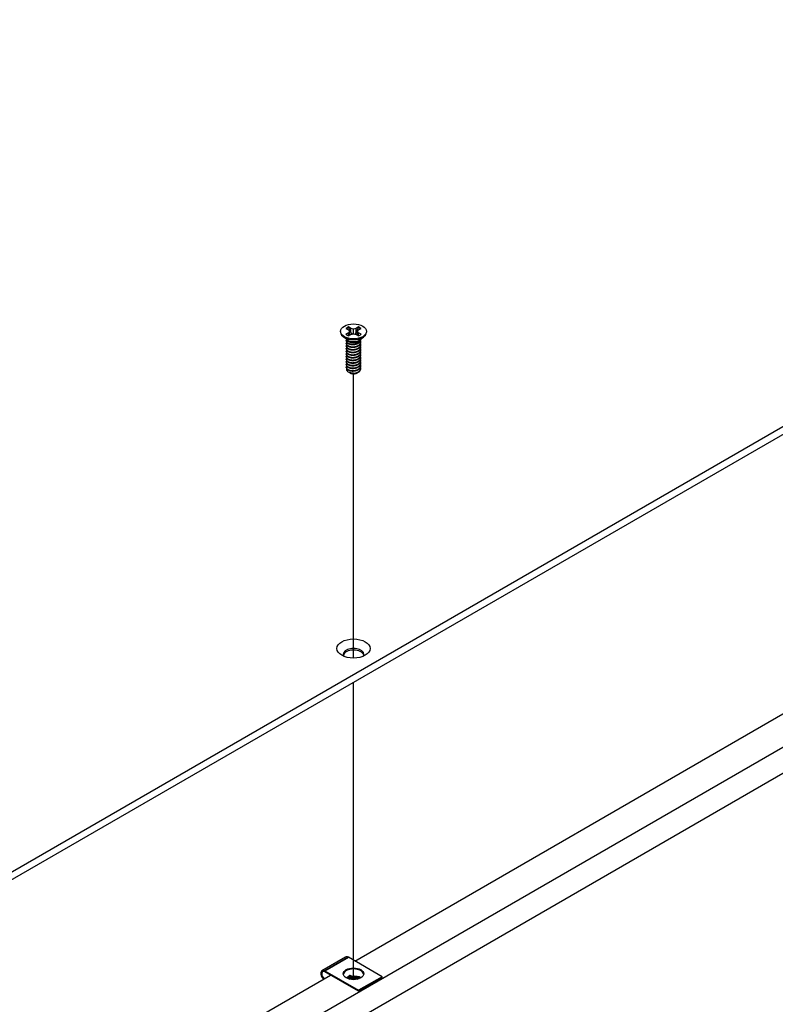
# Model space of a CAD drawing. Header units: millimetres. Extents: x 80 to 2248, y 80 to 1719.
# Tile 74 of 77: x 1875 to 1999, y 1212 to 1373. Entities that reach past the tile are written whole.
import ezdxf

# ---------------------------------------------------------------- set-up
doc = ezdxf.new("R2010")
doc.units = ezdxf.units.MM
doc.header["$LTSCALE"] = 8.333333
for name, color, linetype, lineweight in [('Tweak Trail (ANSI)', 7, 'Continuous', 25), ('Visible (ANSI)', 7, 'Continuous', 25), ('Visible Narrow (ANSI)', 7, 'Continuous', 35)]:
    doc.layers.add(name, color=color, linetype=linetype, lineweight=lineweight)

msp = doc.modelspace()

# ---------------------------------------------------------------- linework, layer by layer
at = {"layer": 'Tweak Trail (ANSI)'}
for p, q in [((1929.5782, 1268.1657), (1929.5782, 1314.6413)), ((1929.5782, 1215.5904), (1929.5782, 1264.217))]:
    msp.add_line(p, q, dxfattribs=at)
at = {"layer": 'Visible (ANSI)'}
for p, q in [((2115.0724, 1372.5392), (1871.2435, 1231.7645)), ((1871.2435, 1230.5375), (2115.0724, 1371.3122)), ((1928.3299, 1322.0536), (1928.7423, 1321.8155)), ((1928.7423, 1321.8155), (1928.9131, 1321.5774)), ((1929.1654, 1322.0598), (1928.753, 1322.2979)), ((1929.1263, 1321.3833), (1929.1654, 1322.0598)), ((1929.5777, 1321.9612), (1929.1654, 1322.0598)), ((1929.9901, 1322.0598), (1929.5777, 1321.9612)), ((1929.5777, 1321.1937), (1929.5777, 1321.9612)), ((1930.4025, 1322.2979), (1929.9901, 1322.0598)), ((1930.0291, 1321.3833), (1929.9901, 1322.0598)), ((1930.2424, 1321.5774), (1930.4132, 1321.8155)), ((1930.4132, 1321.8155), (1930.8256, 1322.0536)), ((1871.2347, 1179.4089), (2115.9525, 1320.6968)), ((1927.4611, 1321.5774), (1927.4611, 1321.4581)), ((1928.6428, 1320.1627), (1927.9082, 1320.707)), ((1928.7423, 1321.3393), (1928.3299, 1321.1012)), ((1928.3924, 1320.0106), (1928.3924, 1320.0646)), ((1928.9131, 1321.5774), (1928.7423, 1321.3393)), ((1928.7831, 1320.8744), (1928.7423, 1321.3393)), ((1928.753, 1320.857), (1929.1654, 1321.0951)), ((1928.9814, 1320.9889), (1928.9131, 1321.5774)), ((1929.1654, 1321.0951), (1929.5777, 1321.1937)), ((1929.5777, 1321.1937), (1929.9901, 1321.0951)), ((1929.9901, 1321.0951), (1930.4025, 1320.857)), ((1930.1741, 1320.9889), (1930.2424, 1321.5774)), ((1930.4132, 1321.3393), (1930.2424, 1321.5774)), ((1930.3724, 1320.8744), (1930.4132, 1321.3393)), ((1930.8256, 1321.1012), (1930.4132, 1321.3393)), ((1930.5127, 1320.1627), (1931.2473, 1320.707)), ((1930.7631, 1320.2266), (1930.7631, 1320.2806)), ((1931.6944, 1321.5774), (1931.6944, 1321.4581)), ((2119.6943, 1318.5365), (1874.9764, 1177.2486)), ((1928.3924, 1319.5785), (1928.3924, 1319.6325)), ((1928.3924, 1319.1464), (1928.3924, 1319.2005)), ((1928.3924, 1318.7144), (1928.3924, 1318.7684)), ((1928.9069, 1319.839), (1928.7396, 1319.9356)), ((1930.3088, 1319.8737), (1930.4159, 1319.9356)), ((1930.7631, 1319.7945), (1930.7631, 1319.8485)), ((1930.7631, 1319.3625), (1930.7631, 1319.4165)), ((1930.7631, 1318.9304), (1930.7631, 1318.9844)), ((1930.7631, 1318.4983), (1930.7631, 1318.5524)), ((1928.3924, 1318.2823), (1928.3924, 1318.3363)), ((1928.3924, 1317.8503), (1928.3924, 1317.9043)), ((1928.3924, 1317.4182), (1928.3924, 1317.4722)), ((1928.3924, 1316.9861), (1928.3924, 1317.0401)), ((1930.7631, 1318.0663), (1930.7631, 1318.1203)), ((1930.7631, 1317.6342), (1930.7631, 1317.6882)), ((1930.7631, 1317.2022), (1930.7631, 1317.2562)), ((1930.7631, 1316.7701), (1930.7631, 1316.8241)), ((1928.3924, 1316.5541), (1928.3924, 1316.6081)), ((1928.3924, 1316.122), (1928.3924, 1316.176)), ((1928.3924, 1315.6899), (1928.3924, 1315.7439)), ((1930.7631, 1316.338), (1930.7631, 1316.392)), ((1930.7631, 1315.906), (1930.7631, 1315.96)), ((1930.7631, 1315.4739), (1930.7631, 1315.5279)), ((1928.9495, 1314.8154), (1928.7697, 1314.9193)), ((1929.0202, 1314.7746), (1928.9927, 1314.7905)), ((1930.1353, 1314.7746), (1930.2053, 1314.815)), ((1929.8008, 1218.6313), (2045.56, 1285.465)), ((1924.4219, 1217.0849), (1928.2521, 1219.2963)), ((1934.2408, 1216.0679), (1928.7313, 1219.2488)), ((1924.9011, 1217.0375), (1930.4107, 1213.8565)), ((1867.8729, 1182.8773), (1925.8233, 1216.3349)), ((1930.4107, 1213.6864), (1924.9011, 1216.8674)), ((1928.6772, 1215.7907), (1928.9822, 1215.6525)), ((1934.2408, 1216.0679), (1930.4107, 1213.8565)), ((1934.2408, 1215.8978), (1930.4107, 1213.6864)), ((1934.2408, 1215.8978), (1934.2408, 1216.0679)), ((1930.4107, 1213.8565), (1930.4107, 1213.6864))]:
    msp.add_line(p, q, dxfattribs=at)
for centre, major_axis in [((1929.5777, 1321.5774), (-2.1167, 0)), ((1929.5777, 1269.7299), (-2.7093, 0)), ((1929.571, 1216.5527), (1.6667, 0))]:
    msp.add_ellipse(centre, major_axis=major_axis, ratio=0.57735027, dxfattribs=at)
for centre, major_axis, ratio, start_param, end_param in [((1929.5777, 1321.5774), (-1.4958, 0), 0.57735027, 5.29642922, 5.69914506), ((1929.5777, 1321.459), (1.4569, 0), 0.57735027, 2.15828086, 2.46214233), ((1929.5777, 1321.459), (1.4569, 0), 0.57735027, 0.67945032, 0.98331179), ((1929.5777, 1321.5774), (-1.4958, 0), 0.57735027, 3.7256329, 4.12834874), ((1929.5777, 1321.4581), (2.1167, 0), 0.57735027, 3.14159267, 6.28318531), ((1929.5777, 1321.5774), (1.4958, 0), 0.57735027, 3.7256329, 4.12834874), ((1929.5777, 1320.4195), (-1.1853, 0), 0.57735027, 0.11253944, 3.02905321), ((1929.5777, 1320.5834), (-1.1853, 0), 0.57735027, 0.66197837, 2.47961428), ((1929.5777, 1321.5774), (1.4958, 0), 0.57735027, 5.29642922, 5.69914506), ((1929.5777, 1315.1282), (-0.8273, 0), 0.57735027, 0.74518222, 1.24985502), ((1929.5777, 1315.0965), (-0.7885, 0), 0.57735027, 0.78539816, 2.35619449), ((1929.5777, 1315.4205), (1.1853, 0), 0.57735027, 4.70326985, 5.49778714), ((1929.5777, 1268.7756), (1.6933, 0), 0.57735027, 5.96691699, 9.74104627), ((1929.5777, 1268.5028), (1.6933, 0), 0.57735027, 0.13995372, 3.00163893), ((1928.7313, 1218.4663), (-0.4792, 0.8299), 0.57735027, 5.49778714, 6.28318531), ((1924.9011, 1216.255), (-0.4792, 0.8299), 0.57735027, 5.49778714, 8.27522143), ((1924.9011, 1216.255), (-0.375, 0.6495), 0.57735027, 5.49778714, 8.40373077), ((1929.571, 1216.3826), (1.6667, 0), 0.57735027, 0.08850384, 3.05308881), ((1928.5132, 1215.696), (0.231, 0.0204), 0.5123509, 0.73730355, 1.57334237), ((1929.6782, 1215.168), (0.8536, 0.0754), 0.5123509, 1.27459984, 1.70844201)]:
    msp.add_ellipse(centre, major_axis=major_axis, ratio=ratio, start_param=start_param, end_param=end_param, dxfattribs=at)
for points, weights in [([(1928.7702, 1322.1591), (1928.7617, 1322.2276), (1928.753, 1322.2979)], [1.01218915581, 1.01172679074, 1.01110160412]), ([(1928.7702, 1322.1591), (1928.9909, 1321.6771), (1929.1263, 1321.3833)], [1.53696783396, 1.9683578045, 2.37346205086]), ([(1930.0291, 1321.3833), (1930.1646, 1321.6771), (1930.3853, 1322.1591)], [2.37346205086, 1.9683578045, 1.53696783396]), ([(1930.3853, 1322.1591), (1930.3938, 1322.2276), (1930.4025, 1322.2979)], [1.01218915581, 1.01172679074, 1.01110160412]), ([(1929.1263, 1321.3833), (1929.2488, 1321.2374), (1929.344, 1321.1378)], [2.07391766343, 2.27571812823, 2.43161931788]), ([(1929.8114, 1321.1378), (1929.9067, 1321.2374), (1930.0291, 1321.3833)], [2.43161931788, 2.27571812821, 2.07391766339]), ([(1928.3924, 1320.0106), (1928.3924, 1319.7559), (1928.7396, 1319.5813)], [0.949184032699, 0.900099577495, 1]), ([(1928.3924, 1319.5785), (1928.3924, 1319.3238), (1928.7396, 1319.1492)], [0.949184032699, 0.900099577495, 1]), ([(1928.3924, 1319.1464), (1928.3924, 1318.8918), (1928.7396, 1318.7172)], [0.949184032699, 0.900099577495, 1]), ([(1928.3924, 1318.7144), (1928.3924, 1318.4597), (1928.7396, 1318.2851)], [0.949184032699, 0.900099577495, 1]), ([(1929.1617, 1319.4534), (1929.4534, 1319.3838), (1929.7807, 1319.4572)], [0.949605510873, 0.900605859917, 0.99630538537]), ([(1929.1617, 1319.0214), (1929.4534, 1318.9517), (1929.7807, 1319.0252)], [0.949605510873, 0.900605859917, 0.99630538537]), ([(1929.1617, 1318.5893), (1929.4534, 1318.5197), (1929.7807, 1318.5931)], [0.949605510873, 0.900605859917, 0.99630538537]), ([(1928.3924, 1318.2823), (1928.3924, 1318.0277), (1928.7396, 1317.853)], [0.949184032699, 0.900099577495, 1]), ([(1928.3924, 1317.8503), (1928.3924, 1317.5956), (1928.7396, 1317.421)], [0.949184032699, 0.900099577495, 1]), ([(1928.3924, 1317.4182), (1928.3924, 1317.1635), (1928.7396, 1316.9889)], [0.949184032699, 0.900099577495, 1]), ([(1928.3924, 1316.9861), (1928.3924, 1316.7315), (1928.7396, 1316.5569)], [0.949184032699, 0.900099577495, 1]), ([(1929.1617, 1318.1573), (1929.4534, 1318.0876), (1929.7807, 1318.161)], [0.949605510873, 0.900605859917, 0.99630538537]), ([(1929.1617, 1317.7252), (1929.4534, 1317.6555), (1929.7807, 1317.729)], [0.949605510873, 0.900605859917, 0.99630538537]), ([(1929.1617, 1317.2931), (1929.4534, 1317.2235), (1929.7807, 1317.2969)], [0.949605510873, 0.900605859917, 0.99630538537]), ([(1929.1617, 1316.8611), (1929.4534, 1316.7914), (1929.7807, 1316.8649)], [0.949605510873, 0.900605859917, 0.99630538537]), ([(1928.3924, 1316.5541), (1928.3924, 1316.2994), (1928.7396, 1316.1248)], [0.949184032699, 0.900099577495, 1]), ([(1928.3924, 1316.122), (1928.3924, 1315.8673), (1928.7396, 1315.6927)], [0.949184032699, 0.900099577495, 1]), ([(1928.3924, 1315.6899), (1928.3924, 1315.4353), (1928.7396, 1315.2607)], [0.949184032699, 0.900099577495, 1]), ([(1929.1617, 1316.429), (1929.4534, 1316.3594), (1929.7807, 1316.4328)], [0.949605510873, 0.900605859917, 0.99630538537]), ([(1929.1617, 1315.9969), (1929.4534, 1315.9273), (1929.7807, 1316.0007)], [0.949605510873, 0.900605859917, 0.99630538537]), ([(1929.1617, 1315.5649), (1929.4534, 1315.4952), (1929.7807, 1315.5687)], [0.949605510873, 0.900605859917, 0.99630538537]), ([(1929.1617, 1315.1328), (1929.4534, 1315.0632), (1929.7807, 1315.1366)], [0.949605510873, 0.900605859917, 0.99630538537])]:
    msp.add_rational_spline(points, weights, degree=2, dxfattribs=at)
for points, weights, knots in [([(1928.4373, 1320.2329), (1928.435, 1320.2286), (1928.4328, 1320.2243), (1928.2557, 1319.8787), (1928.7396, 1319.6353)], [0.996214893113, 0.998079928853, 1, 0.866025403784, 1], [0.7706840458, 0.7706840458, 0.7706840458, 0.7708333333, 0.7708333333, 0.78125, 0.78125, 0.78125]), ([(1928.7396, 1319.6353), (1929.2235, 1319.3919), (1929.8845, 1319.5302), (1930.5456, 1319.6685), (1930.7227, 1320.0861), (1930.7765, 1320.213), (1930.7587, 1320.345)], [1, 0.866025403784, 1, 0.866025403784, 1, 0.955116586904, 0.940306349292], [0.78125, 0.78125, 0.78125, 0.7916666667, 0.7916666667, 0.8020833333, 0.8020833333, 0.8055730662, 0.8055730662, 0.8055730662]), ([(1928.7396, 1319.5813), (1929.2235, 1319.3379), (1929.8845, 1319.4762), (1930.5456, 1319.6145), (1930.7227, 1320.0321), (1930.7631, 1320.1273), (1930.7631, 1320.2266)], [1, 0.866025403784, 1, 0.866025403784, 1, 0.965925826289, 0.949184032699], [0.71875, 0.71875, 0.71875, 0.7291666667, 0.7291666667, 0.7395833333, 0.7395833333, 0.7422326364, 0.7422326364, 0.7422326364]), ([(1928.7396, 1319.2032), (1929.2235, 1318.9599), (1929.8845, 1319.0981), (1930.5456, 1319.2364), (1930.7227, 1319.6541), (1930.8035, 1319.8446), (1930.7252, 1320.0382)], [1, 0.866025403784, 1, 0.866025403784, 1, 0.934058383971, 0.933029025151], [0.71875, 0.71875, 0.71875, 0.7291666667, 0.7291666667, 0.7395833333, 0.7395833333, 0.7447103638, 0.7447103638, 0.7447103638]), ([(1928.4499, 1319.8224), (1928.4406, 1319.8075), (1928.4328, 1319.7923), (1928.2557, 1319.4466), (1928.7396, 1319.2032)], [0.98715818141, 0.993237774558, 1, 0.866025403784, 1], [0.7078075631, 0.7078075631, 0.7078075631, 0.7083333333, 0.7083333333, 0.71875, 0.71875, 0.71875]), ([(1928.4499, 1319.3903), (1928.4406, 1319.3754), (1928.4328, 1319.3602), (1928.2557, 1319.0146), (1928.7396, 1318.7712)], [0.98715818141, 0.993237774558, 1, 0.866025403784, 1], [0.6453075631, 0.6453075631, 0.6453075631, 0.6458333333, 0.6458333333, 0.65625, 0.65625, 0.65625]), ([(1928.4499, 1318.9583), (1928.4406, 1318.9434), (1928.4328, 1318.9281), (1928.2557, 1318.5825), (1928.7396, 1318.3391)], [0.98715818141, 0.993237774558, 1, 0.866025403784, 1], [0.5828075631, 0.5828075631, 0.5828075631, 0.5833333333, 0.5833333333, 0.59375, 0.59375, 0.59375]), ([(1928.4499, 1318.5262), (1928.4406, 1318.5113), (1928.4328, 1318.4961), (1928.2557, 1318.1504), (1928.7396, 1317.9071)], [0.98715818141, 0.993237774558, 1, 0.866025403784, 1], [0.5203075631, 0.5203075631, 0.5203075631, 0.5208333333, 0.5208333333, 0.53125, 0.53125, 0.53125]), ([(1928.7396, 1319.1492), (1929.2235, 1318.9059), (1929.8845, 1319.0441), (1930.5456, 1319.1824), (1930.7227, 1319.6), (1930.7631, 1319.6953), (1930.7631, 1319.7945)], [1, 0.866025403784, 1, 0.866025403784, 1, 0.965925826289, 0.949184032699], [0.65625, 0.65625, 0.65625, 0.6666666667, 0.6666666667, 0.6770833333, 0.6770833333, 0.6797326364, 0.6797326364, 0.6797326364]), ([(1928.7396, 1318.7712), (1929.2235, 1318.5278), (1929.8845, 1318.6661), (1930.5456, 1318.8043), (1930.7227, 1319.222), (1930.8035, 1319.4126), (1930.7252, 1319.6061)], [1, 0.866025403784, 1, 0.866025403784, 1, 0.934058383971, 0.933029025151], [0.65625, 0.65625, 0.65625, 0.6666666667, 0.6666666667, 0.6770833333, 0.6770833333, 0.6822103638, 0.6822103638, 0.6822103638]), ([(1928.7396, 1318.7172), (1929.2235, 1318.4738), (1929.8845, 1318.6121), (1930.5456, 1318.7503), (1930.7227, 1319.168), (1930.7631, 1319.2632), (1930.7631, 1319.3625)], [1, 0.866025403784, 1, 0.866025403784, 1, 0.965925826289, 0.949184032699], [0.59375, 0.59375, 0.59375, 0.6041666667, 0.6041666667, 0.6145833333, 0.6145833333, 0.6172326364, 0.6172326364, 0.6172326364]), ([(1928.7396, 1318.3391), (1929.2235, 1318.0957), (1929.8845, 1318.234), (1930.5456, 1318.3723), (1930.7227, 1318.7899), (1930.8035, 1318.9805), (1930.7252, 1319.174)], [1, 0.866025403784, 1, 0.866025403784, 1, 0.934058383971, 0.933029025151], [0.59375, 0.59375, 0.59375, 0.6041666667, 0.6041666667, 0.6145833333, 0.6145833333, 0.6197103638, 0.6197103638, 0.6197103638]), ([(1928.7396, 1318.2851), (1929.2235, 1318.0417), (1929.8845, 1318.18), (1930.5456, 1318.3183), (1930.7227, 1318.7359), (1930.7631, 1318.8312), (1930.7631, 1318.9304)], [1, 0.866025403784, 1, 0.866025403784, 1, 0.965925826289, 0.949184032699], [0.53125, 0.53125, 0.53125, 0.5416666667, 0.5416666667, 0.5520833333, 0.5520833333, 0.5547326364, 0.5547326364, 0.5547326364]), ([(1928.7396, 1317.9071), (1929.2235, 1317.6637), (1929.8845, 1317.8019), (1930.5456, 1317.9402), (1930.7227, 1318.3579), (1930.8035, 1318.5485), (1930.7252, 1318.742)], [1, 0.866025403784, 1, 0.866025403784, 1, 0.934058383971, 0.933029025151], [0.53125, 0.53125, 0.53125, 0.5416666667, 0.5416666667, 0.5520833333, 0.5520833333, 0.5572103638, 0.5572103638, 0.5572103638]), ([(1928.7396, 1317.853), (1929.2235, 1317.6097), (1929.8845, 1317.7479), (1930.5456, 1317.8862), (1930.7227, 1318.3039), (1930.7631, 1318.3991), (1930.7631, 1318.4983)], [1, 0.866025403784, 1, 0.866025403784, 1, 0.965925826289, 0.949184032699], [0.46875, 0.46875, 0.46875, 0.4791666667, 0.4791666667, 0.4895833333, 0.4895833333, 0.4922326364, 0.4922326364, 0.4922326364]), ([(1928.4499, 1318.0941), (1928.4406, 1318.0792), (1928.4328, 1318.064), (1928.2557, 1317.7184), (1928.7396, 1317.475)], [0.987158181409, 0.993237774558, 1, 0.866025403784, 1], [0.4578075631, 0.4578075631, 0.4578075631, 0.4583333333, 0.4583333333, 0.46875, 0.46875, 0.46875]), ([(1928.4499, 1317.6621), (1928.4406, 1317.6472), (1928.4328, 1317.632), (1928.2557, 1317.2863), (1928.7396, 1317.0429)], [0.987158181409, 0.993237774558, 1, 0.866025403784, 1], [0.3953075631, 0.3953075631, 0.3953075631, 0.3958333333, 0.3958333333, 0.40625, 0.40625, 0.40625]), ([(1928.4499, 1317.23), (1928.4406, 1317.2151), (1928.4328, 1317.1999), (1928.2557, 1316.8542), (1928.7396, 1316.6109)], [0.987158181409, 0.993237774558, 1, 0.866025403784, 1], [0.3328075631, 0.3328075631, 0.3328075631, 0.3333333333, 0.3333333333, 0.34375, 0.34375, 0.34375]), ([(1928.4499, 1316.798), (1928.4406, 1316.783), (1928.4328, 1316.7678), (1928.2557, 1316.4222), (1928.7396, 1316.1788)], [0.98715818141, 0.993237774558, 1, 0.866025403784, 1], [0.2703075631, 0.2703075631, 0.2703075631, 0.2708333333, 0.2708333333, 0.28125, 0.28125, 0.28125]), ([(1928.7396, 1317.475), (1929.2235, 1317.2316), (1929.8845, 1317.3699), (1930.5456, 1317.5081), (1930.7227, 1317.9258), (1930.8035, 1318.1164), (1930.7252, 1318.3099)], [1, 0.866025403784, 1, 0.866025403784, 1, 0.934058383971, 0.933029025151], [0.46875, 0.46875, 0.46875, 0.4791666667, 0.4791666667, 0.4895833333, 0.4895833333, 0.4947103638, 0.4947103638, 0.4947103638]), ([(1928.7396, 1317.421), (1929.2235, 1317.1776), (1929.8845, 1317.3159), (1930.5456, 1317.4541), (1930.7227, 1317.8718), (1930.7631, 1317.967), (1930.7631, 1318.0663)], [1, 0.866025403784, 1, 0.866025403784, 1, 0.965925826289, 0.949184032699], [0.40625, 0.40625, 0.40625, 0.4166666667, 0.4166666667, 0.4270833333, 0.4270833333, 0.4297326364, 0.4297326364, 0.4297326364]), ([(1928.7396, 1317.0429), (1929.2235, 1316.7996), (1929.8845, 1316.9378), (1930.5456, 1317.0761), (1930.7227, 1317.4937), (1930.8035, 1317.6843), (1930.7252, 1317.8779)], [1, 0.866025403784, 1, 0.866025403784, 1, 0.934058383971, 0.933029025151], [0.40625, 0.40625, 0.40625, 0.4166666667, 0.4166666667, 0.4270833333, 0.4270833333, 0.4322103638, 0.4322103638, 0.4322103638]), ([(1928.7396, 1316.9889), (1929.2235, 1316.7455), (1929.8845, 1316.8838), (1930.5456, 1317.0221), (1930.7227, 1317.4397), (1930.7631, 1317.535), (1930.7631, 1317.6342)], [1, 0.866025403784, 1, 0.866025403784, 1, 0.965925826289, 0.949184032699], [0.34375, 0.34375, 0.34375, 0.3541666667, 0.3541666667, 0.3645833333, 0.3645833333, 0.3672326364, 0.3672326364, 0.3672326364]), ([(1928.7396, 1316.6109), (1929.2235, 1316.3675), (1929.8845, 1316.5058), (1930.5456, 1316.644), (1930.7227, 1317.0617), (1930.8035, 1317.2523), (1930.7252, 1317.4458)], [1, 0.866025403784, 1, 0.866025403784, 1, 0.934058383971, 0.933029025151], [0.34375, 0.34375, 0.34375, 0.3541666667, 0.3541666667, 0.3645833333, 0.3645833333, 0.3697103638, 0.3697103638, 0.3697103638]), ([(1928.7396, 1316.5569), (1929.2235, 1316.3135), (1929.8845, 1316.4517), (1930.5456, 1316.59), (1930.7227, 1317.0077), (1930.7631, 1317.1029), (1930.7631, 1317.2022)], [1, 0.866025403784, 1, 0.866025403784, 1, 0.965925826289, 0.949184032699], [0.28125, 0.28125, 0.28125, 0.2916666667, 0.2916666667, 0.3020833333, 0.3020833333, 0.3047326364, 0.3047326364, 0.3047326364]), ([(1928.7396, 1316.1788), (1929.2235, 1315.9354), (1929.8845, 1316.0737), (1930.5456, 1316.212), (1930.7227, 1316.6296), (1930.8035, 1316.8202), (1930.7252, 1317.0137)], [1, 0.866025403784, 1, 0.866025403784, 1, 0.934058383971, 0.933029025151], [0.28125, 0.28125, 0.28125, 0.2916666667, 0.2916666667, 0.3020833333, 0.3020833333, 0.3072103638, 0.3072103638, 0.3072103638]), ([(1928.4499, 1316.3659), (1928.4406, 1316.351), (1928.4328, 1316.3358), (1928.2557, 1315.9901), (1928.7396, 1315.7467)], [0.987158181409, 0.993237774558, 1, 0.866025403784, 1], [0.2078075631, 0.2078075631, 0.2078075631, 0.2083333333, 0.2083333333, 0.21875, 0.21875, 0.21875]), ([(1928.4499, 1315.9338), (1928.4406, 1315.9189), (1928.4328, 1315.9037), (1928.2557, 1315.5581), (1928.7396, 1315.3147)], [0.987158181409, 0.993237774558, 1, 0.866025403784, 1], [0.1453075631, 0.1453075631, 0.1453075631, 0.1458333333, 0.1458333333, 0.15625, 0.15625, 0.15625]), ([(1928.7396, 1316.1248), (1929.2235, 1315.8814), (1929.8845, 1316.0197), (1930.5456, 1316.158), (1930.7227, 1316.5756), (1930.7631, 1316.6708), (1930.7631, 1316.7701)], [1, 0.866025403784, 1, 0.866025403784, 1, 0.965925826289, 0.949184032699], [0.21875, 0.21875, 0.21875, 0.2291666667, 0.2291666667, 0.2395833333, 0.2395833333, 0.2422326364, 0.2422326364, 0.2422326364]), ([(1928.7396, 1315.7467), (1929.2235, 1315.5034), (1929.8845, 1315.6416), (1930.5456, 1315.7799), (1930.7227, 1316.1976), (1930.8035, 1316.3881), (1930.7252, 1316.5817)], [1, 0.866025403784, 1, 0.866025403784, 1, 0.934058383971, 0.933029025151], [0.21875, 0.21875, 0.21875, 0.2291666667, 0.2291666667, 0.2395833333, 0.2395833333, 0.2447103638, 0.2447103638, 0.2447103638]), ([(1928.7396, 1315.6927), (1929.2235, 1315.4494), (1929.8845, 1315.5876), (1930.5456, 1315.7259), (1930.7227, 1316.1435), (1930.7631, 1316.2388), (1930.7631, 1316.338)], [1, 0.866025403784, 1, 0.866025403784, 1, 0.965925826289, 0.949184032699], [0.15625, 0.15625, 0.15625, 0.1666666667, 0.1666666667, 0.1770833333, 0.1770833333, 0.1797326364, 0.1797326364, 0.1797326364]), ([(1928.7396, 1315.3147), (1929.2235, 1315.0713), (1929.8845, 1315.2096), (1930.5456, 1315.3478), (1930.7227, 1315.7655), (1930.8035, 1315.9561), (1930.7252, 1316.1496)], [1, 0.866025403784, 1, 0.866025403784, 1, 0.934058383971, 0.933029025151], [0.15625, 0.15625, 0.15625, 0.1666666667, 0.1666666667, 0.1770833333, 0.1770833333, 0.1822103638, 0.1822103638, 0.1822103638]), ([(1928.7396, 1315.2607), (1929.2235, 1315.0173), (1929.8845, 1315.1556), (1930.5456, 1315.2938), (1930.7227, 1315.7115), (1930.7631, 1315.8067), (1930.7631, 1315.906)], [1, 0.866025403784, 1, 0.866025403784, 1, 0.965925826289, 0.949184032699], [0.09375, 0.09375, 0.09375, 0.1041666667, 0.1041666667, 0.1145833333, 0.1145833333, 0.1172326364, 0.1172326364, 0.1172326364]), ([(1929.5669, 1314.7362), (1929.7285, 1314.7449), (1929.8845, 1314.7775), (1930.5456, 1314.9158), (1930.7227, 1315.3334), (1930.8035, 1315.524), (1930.7252, 1315.7175)], [0.948065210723, 0.96476686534, 1, 0.866025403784, 1, 0.934058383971, 0.933029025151], [0.1014272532, 0.1014272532, 0.1014272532, 0.1041666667, 0.1041666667, 0.1145833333, 0.1145833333, 0.1197103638, 0.1197103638, 0.1197103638]), ([(1930.4159, 1314.9366), (1930.6405, 1315.0856), (1930.7227, 1315.2794), (1930.7631, 1315.3747), (1930.7631, 1315.4739)], [0.933012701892, 0.933012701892, 1, 0.965925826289, 0.949184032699], [0.046875, 0.046875, 0.046875, 0.05208333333, 0.05208333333, 0.05473263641, 0.05473263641, 0.05473263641]), ([(1929.3167, 1314.675), (1929.5522, 1314.6513), (1929.7919, 1314.7071), (1929.8666, 1314.7245), (1929.9363, 1314.7502)], [0.933829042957, 0.925617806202, 1, 0.975565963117, 0.960044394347], [0.03588337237, 0.03588337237, 0.03588337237, 0.04166666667, 0.04166666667, 0.0435664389, 0.0435664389, 0.0435664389])]:
    msp.add_rational_spline(points, weights, degree=2, knots=knots, dxfattribs=at)
for points, knots in [([(1930.3088, 1319.8737), (1930.219, 1319.8219), (1930.1157, 1319.7795), (1929.9082, 1319.7219), (1929.7819, 1319.6971), (1929.5016, 1319.6847), (1929.3729, 1319.6935), (1929.1419, 1319.7378), (1929.0404, 1319.7708), (1928.9376, 1319.8219), (1928.922, 1319.8303), (1928.9069, 1319.839)], [-0.529903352, -0.529903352, -0.529903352, -0.529903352, -0.438646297, -0.438646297, -0.360774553, -0.360774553, -0.293383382, -0.293383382, -0.230894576, -0.230894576, -0.219299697, -0.219299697, -0.219299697, -0.219299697]), ([(1928.7697, 1314.9193), (1928.6804, 1314.9708), (1928.626, 1315.0197), (1928.5452, 1315.1083), (1928.514, 1315.1589), (1928.4701, 1315.2841), (1928.4703, 1315.3592), (1928.4968, 1315.4343), (1928.4975, 1315.436), (1928.4981, 1315.4378)], [-0.327507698, -0.327507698, -0.327507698, -0.327507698, -0.298679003, -0.298679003, -0.265137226, -0.265137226, -0.218249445, -0.218249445, -0.217118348, -0.217118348, -0.217118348, -0.217118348]), ([(1929.5669, 1314.7362), (1929.415, 1314.7353), (1929.2678, 1314.7511), (1929.1312, 1314.7824), (1929.063, 1314.7981), (1928.9986, 1314.8174), (1928.9381, 1314.8403), (1928.8775, 1314.8632), (1928.8205, 1314.8899), (1928.7697, 1314.9193)], [0, 0, 0, 0, 0.00054045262, 0.00054045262, 0.00054045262, 0.00081067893, 0.00081067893, 0.00081067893, 0.00108090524, 0.00108090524, 0.00108090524, 0.00108090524]), ([(1928.9495, 1314.8154), (1928.9743, 1314.8011), (1929.0231, 1314.7751), (1929.1595, 1314.7339), (1929.2223, 1314.7209), (1929.3957, 1314.6984), (1929.5117, 1314.6956), (1929.7934, 1314.7159), (1929.9351, 1314.7464), (1930.1778, 1314.8183), (1930.3035, 1314.8717), (1930.4159, 1314.9366)], [-0.169469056, -0.169469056, -0.169469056, -0.169469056, -0.142100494, -0.142100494, -0.122546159, -0.122546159, -0.091769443, -0.091769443, -0.050399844, -0.050399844, 0, 0, 0, 0]), ([(1930.2926, 1314.8725), (1930.2495, 1314.8401), (1930.2008, 1314.8104), (1930.053, 1314.7377), (1929.9457, 1314.7025), (1929.7213, 1314.6596), (1929.6294, 1314.6549), (1929.4756, 1314.6545), (1929.394, 1314.6613), (1929.3167, 1314.675)], [-0.0971018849, -0.0971018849, -0.0971018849, -0.0971018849, -0.0821352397, -0.0821352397, -0.0557038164, -0.0557038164, -0.030124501, -0.030124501, 0, 0, 0, 0])]:
    msp.add_open_spline(points, degree=3, knots=knots, dxfattribs=at)
at = {"layer": 'Visible Narrow (ANSI)'}
for p, q in [((1928.7313, 1219.2488), (1924.9011, 1217.0375)), ((1928.6772, 1215.7907), (1928.6976, 1215.7331)), ((1928.7637, 1215.9083), (1929.1346, 1215.7402)), ((1928.7993, 1215.9632), (1929.1702, 1215.7951)), ((1929.234, 1215.925), (1928.8631, 1216.0931)), ((1929.3592, 1216.1083), (1928.9883, 1216.2764))]:
    msp.add_line(p, q, dxfattribs=at)
for centre, major_axis, ratio, start_param, end_param in [((1928.5075, 1215.7604), (0.361, 0.0319), 0.5123509, 0.73730355, 1.59229057), ((1928.5046, 1215.7931), (0.4151, 0.0367), 0.5123509, 0.73730355, 1.39393396), ((1928.6025, 1216.0009), (-0.1204, -0.2657), 0.63573832, 0.98761935, 1.50982576), ((1928.4968, 1215.8816), (-0.5161, -0.0456), 0.5123509, 3.8788962, 4.29636665), ((1928.8715, 1215.8464), (-0.0805, -0.1775), 0.63573832, 4.30863136, 4.65141841), ((1928.7222, 1216.088), (-0.086, -0.1898), 0.63573832, 1.1670387, 1.87710243), ((1929.0041, 1216.0982), (0.086, 0.1898), 0.63573832, 0.72581996, 1.87710243), ((1928.4875, 1215.9872), (-0.7056, -0.0623), 0.5123509, 3.8788962, 4.0467429), ((1928.9734, 1215.8328), (-0.1204, -0.2657), 0.63573832, 1.06116215, 1.50982576), ((1929.2424, 1215.6783), (-0.0805, -0.1775), 0.63573832, 4.30863136, 4.65141841), ((1929.3792, 1215.8814), (0.3446, 0.0304), 0.5123509, 3.8788962, 4.88961722), ((1929.093, 1215.9199), (-0.086, -0.1898), 0.63573832, 1.1670387, 1.87710243), ((1929.3764, 1215.9141), (0.2904, 0.0257), 0.5123509, 3.8788962, 4.88961722), ((1929.3749, 1215.9301), (0.086, 0.1898), 0.63573832, 0.72581996, 1.87710243), ((1929.3685, 1216.0027), (-0.1895, -0.0167), 0.5123509, 0.73730355, 1.74802457), ((1929.6525, 1215.4592), (-1.3282, -0.1173), 0.5123509, 3.64951657, 4.88961722), ((1929.3749, 1215.9301), (0.0372, -0.205), 0.15140389, 1.44541766, 2.59670014), ((1929.6619, 1215.3536), (-1.1386, -0.1006), 0.5123509, 3.76606671, 4.88961722), ((1929.4458, 1215.89), (0.0372, -0.205), 0.15140389, 4.58701032, 5.29707404), ((1929.6697, 1215.265), (1.0377, 0.0917), 0.5123509, 0.78996784, 1.74802457), ((1929.4355, 1215.6619), (-0.0348, 0.1918), 0.15140389, 4.95428699, 5.29707404), ((1929.6726, 1215.2323), (0.9835, 0.0869), 0.5123509, 0.88381598, 1.74802457), ((1929.4851, 1215.7894), (-0.0521, 0.287), 0.15140389, 1.81269434, 2.30335375)]:
    msp.add_ellipse(centre, major_axis=major_axis, ratio=ratio, start_param=start_param, end_param=end_param, dxfattribs=at)

doc.saveas('drawing.dxf')
